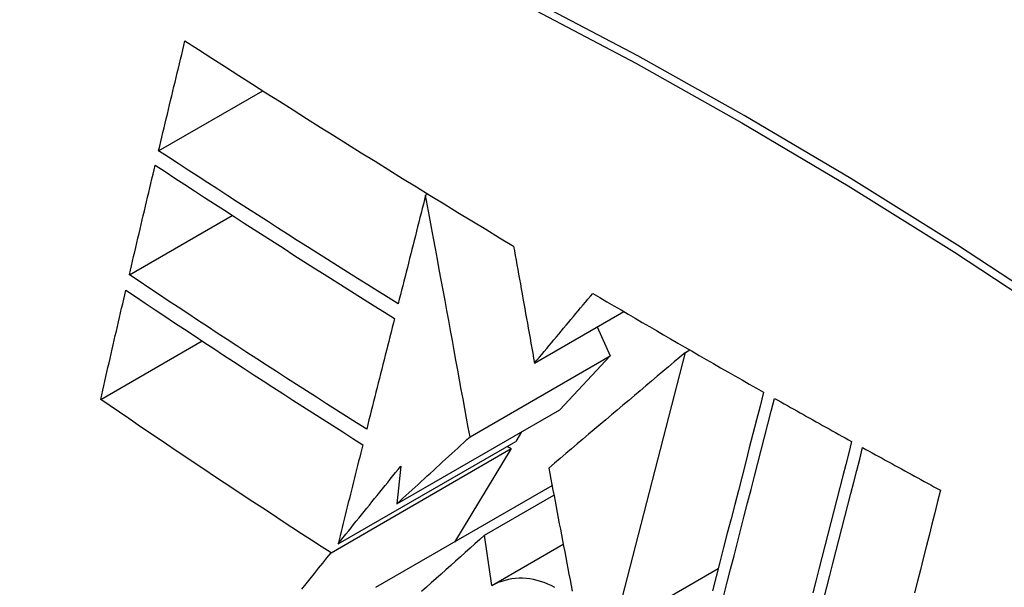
# Model space of a CAD drawing. Header units: inches. Extents: x 378.5 to 447.1, y 142.6 to 213.3.
# Tile 8 of 112: x 406.762 to 406.989, y 175.602 to 175.732. Entities that reach past the tile are written whole.
import ezdxf

# ---------------------------------------------------------------- set-up
doc = ezdxf.new("R2010")
doc.units = ezdxf.units.IN
doc.header["$MEASUREMENT"] = 0
doc.layers.add('Visible Edges(ANSI)', color=7, linetype='Continuous', lineweight=25)
doc.layers.add('Visible Tangent Edges(ANSI)', color=7, linetype='Continuous', lineweight=25)

msp = doc.modelspace()

# ---------------------------------------------------------------- linework, layer by layer
at = {"layer": 'Visible Edges(ANSI)'}
for p, q in [((406.79405, 175.70219), (406.81805, 175.71604)), ((406.85558, 175.69198), (406.85606, 175.69226)), ((406.78731, 175.6736), (406.81103, 175.68729)), ((406.88067, 175.65325), (406.90123, 175.66512)), ((406.8951, 175.66158), (406.89807, 175.65488)), ((406.78069, 175.64487), (406.80406, 175.65837)), ((406.91545, 175.65569), (406.91645, 175.65627)), ((406.86581, 175.63625), (406.89807, 175.65488)), ((406.89807, 175.65488), (406.8865, 175.64247)), ((406.89904, 175.59205), (406.91545, 175.65569)), ((406.84894, 175.62079), (406.8865, 175.64247)), ((406.87766, 175.63737), (406.87633, 175.63518)), ((406.83378, 175.60954), (406.87531, 175.63352)), ((406.83539, 175.61155), (406.87633, 175.63518)), ((406.87531, 175.63352), (406.86219, 175.61199)), ((406.87438, 175.63406), (406.87531, 175.63352)), ((406.84986, 175.62949), (406.84894, 175.62079)), ((406.84413, 175.60156), (406.88472, 175.62499)), ((406.86917, 175.6136), (406.88513, 175.62281)), ((406.87081, 175.60196), (406.86917, 175.6136)), ((406.87081, 175.60196), (406.88729, 175.61147)), ((406.89904, 175.59205), (406.92301, 175.60589))]:
    msp.add_line(p, q, dxfattribs=at)
at = {"layer": 'Visible Edges(ANSI)', "flags": 128}
for points in [[(406.79405, 175.70219), (406.7943, 175.70324), (406.79455, 175.7043), (406.7948, 175.70535), (406.79505, 175.70641), (406.79531, 175.70747), (406.79556, 175.70852), (406.79581, 175.70958), (406.79606, 175.71064), (406.79631, 175.71169), (406.79657, 175.71275), (406.79682, 175.71381), (406.79707, 175.71486), (406.79733, 175.71592), (406.79758, 175.71698), (406.79783, 175.71803), (406.79809, 175.71909), (406.79834, 175.72014), (406.7986, 175.7212), (406.79885, 175.72226), (406.7991, 175.72331), (406.79936, 175.72437), (406.79961, 175.72542), (406.79987, 175.72648), (406.80012, 175.72753)], [(406.80012, 175.72753), (406.80322, 175.72554), (406.80632, 175.72354), (406.80943, 175.72155), (406.81254, 175.71956), (406.81565, 175.71757), (406.81877, 175.71558), (406.82189, 175.7136), (406.82502, 175.71162), (406.82816, 175.70964), (406.8313, 175.70766), (406.83444, 175.70568), (406.83759, 175.70371), (406.84075, 175.70174), (406.84391, 175.69977), (406.84708, 175.6978), (406.85026, 175.69583), (406.85344, 175.69387), (406.85663, 175.69191), (406.85982, 175.68995), (406.86301, 175.68799), (406.86621, 175.68604), (406.86942, 175.6841), (406.87263, 175.68215), (406.87584, 175.68021)], [(406.84925, 175.6669), (406.84691, 175.66836), (406.84457, 175.66982), (406.84224, 175.67127), (406.83991, 175.67273), (406.83759, 175.6742), (406.83526, 175.67566), (406.83295, 175.67712), (406.83063, 175.67859), (406.82832, 175.68005), (406.82601, 175.68152), (406.82371, 175.68299), (406.82141, 175.68446), (406.81911, 175.68593), (406.81682, 175.6874), (406.81453, 175.68888), (406.81224, 175.69035), (406.80996, 175.69183), (406.80768, 175.6933), (406.8054, 175.69478), (406.80312, 175.69626), (406.80085, 175.69774), (406.79858, 175.69922), (406.79631, 175.7007), (406.79405, 175.70219)], [(406.78731, 175.6736), (406.78756, 175.67465), (406.7878, 175.6757), (406.78805, 175.67676), (406.78829, 175.67781), (406.78854, 175.67886), (406.78879, 175.67992), (406.78903, 175.68097), (406.78928, 175.68202), (406.78953, 175.68308), (406.78978, 175.68413), (406.79002, 175.68518), (406.79027, 175.68624), (406.79052, 175.68729), (406.79077, 175.68835), (406.79102, 175.6894), (406.79127, 175.69045), (406.79152, 175.69151), (406.79176, 175.69256), (406.79201, 175.69361), (406.79226, 175.69467), (406.79251, 175.69572), (406.79276, 175.69677), (406.79301, 175.69782), (406.79326, 175.69888)], [(406.79326, 175.69888), (406.79553, 175.69739), (406.7978, 175.6959), (406.80008, 175.69441), (406.80235, 175.69292), (406.80463, 175.69144), (406.80692, 175.68996), (406.8092, 175.68848), (406.81148, 175.687), (406.81377, 175.68552), (406.81606, 175.68404), (406.81835, 175.68257), (406.82065, 175.6811), (406.82294, 175.67963), (406.82524, 175.67816), (406.82754, 175.67669), (406.82985, 175.67523), (406.83216, 175.67376), (406.83447, 175.6723), (406.83678, 175.67084), (406.8391, 175.66938), (406.84142, 175.66792), (406.84375, 175.66647), (406.84607, 175.66501), (406.84841, 175.66356)], [(406.85558, 175.69198), (406.85532, 175.69094), (406.85506, 175.6899), (406.85479, 175.68885), (406.85453, 175.68781), (406.85426, 175.68677), (406.854, 175.68572), (406.85374, 175.68468), (406.85347, 175.68363), (406.85321, 175.68258), (406.85294, 175.68154), (406.85268, 175.68049), (406.85241, 175.67945), (406.85215, 175.6784), (406.85189, 175.67735), (406.85162, 175.67631), (406.85136, 175.67526), (406.85109, 175.67422), (406.85083, 175.67317), (406.85057, 175.67213), (406.8503, 175.67108), (406.85004, 175.67004), (406.84978, 175.66899), (406.84951, 175.66795), (406.84925, 175.6669)], [(406.86581, 175.63625), (406.86541, 175.63841), (406.86501, 175.64058), (406.86461, 175.64277), (406.86421, 175.64497), (406.8638, 175.64718), (406.86339, 175.64941), (406.86298, 175.65165), (406.86257, 175.6539), (406.86215, 175.65616), (406.86174, 175.65844), (406.86132, 175.66074), (406.86089, 175.66305), (406.86047, 175.66537), (406.86004, 175.66771), (406.8596, 175.67007), (406.85917, 175.67244), (406.85873, 175.67482), (406.85829, 175.67722), (406.85785, 175.67964), (406.8574, 175.68208), (406.85695, 175.68453), (406.8565, 175.687), (406.85604, 175.68948), (406.85558, 175.69198)], [(406.87584, 175.68021), (406.87603, 175.67915), (406.87622, 175.67808), (406.87642, 175.677), (406.87661, 175.67591), (406.87681, 175.67481), (406.87701, 175.67371), (406.8772, 175.6726), (406.8774, 175.67149), (406.8776, 175.67037), (406.87781, 175.66924), (406.87801, 175.66811), (406.87821, 175.66698), (406.87841, 175.66584), (406.87862, 175.6647), (406.87882, 175.66356), (406.87903, 175.66242), (406.87923, 175.66127), (406.87944, 175.66012), (406.87965, 175.65898), (406.87985, 175.65783), (406.88006, 175.65668), (406.88026, 175.65554), (406.88047, 175.65439), (406.88067, 175.65325)], [(406.84199, 175.63801), (406.83967, 175.63948), (406.83735, 175.64095), (406.83503, 175.64242), (406.83272, 175.64389), (406.83041, 175.64537), (406.82811, 175.64684), (406.82581, 175.64832), (406.82351, 175.6498), (406.82122, 175.65128), (406.81893, 175.65276), (406.81665, 175.65424), (406.81437, 175.65572), (406.81209, 175.65721), (406.80982, 175.6587), (406.80755, 175.66018), (406.80529, 175.66167), (406.80303, 175.66316), (406.80077, 175.66465), (406.79852, 175.66614), (406.79627, 175.66763), (406.79402, 175.66912), (406.79178, 175.67061), (406.78954, 175.67211), (406.78731, 175.6736)], [(406.78069, 175.64487), (406.78093, 175.64592), (406.78117, 175.64697), (406.78141, 175.64802), (406.78165, 175.64907), (406.78189, 175.65012), (406.78213, 175.65117), (406.78237, 175.65222), (406.78261, 175.65327), (406.78285, 175.65432), (406.78309, 175.65537), (406.78333, 175.65642), (406.78357, 175.65747), (406.78381, 175.65852), (406.78406, 175.65957), (406.7843, 175.66062), (406.78454, 175.66167), (406.78478, 175.66272), (406.78503, 175.66377), (406.78527, 175.66482), (406.78551, 175.66587), (406.78576, 175.66691), (406.786, 175.66796), (406.78624, 175.66901), (406.78649, 175.67006)], [(406.78649, 175.67006), (406.78873, 175.66856), (406.79097, 175.66706), (406.79322, 175.66556), (406.79547, 175.66406), (406.79772, 175.66256), (406.79998, 175.66107), (406.80223, 175.65957), (406.80449, 175.65808), (406.80675, 175.65659), (406.80902, 175.6551), (406.81129, 175.65362), (406.81356, 175.65213), (406.81583, 175.65065), (406.81811, 175.64916), (406.82039, 175.64768), (406.82267, 175.64621), (406.82496, 175.64473), (406.82726, 175.64325), (406.82955, 175.64178), (406.83185, 175.64031), (406.83416, 175.63884), (406.83647, 175.63737), (406.83878, 175.6359), (406.8411, 175.63443)], [(406.88067, 175.65325), (406.88123, 175.65392), (406.88179, 175.65459), (406.88235, 175.65526), (406.88291, 175.65593), (406.88347, 175.6566), (406.88402, 175.65727), (406.88458, 175.65794), (406.88514, 175.65861), (406.8857, 175.65928), (406.88626, 175.65995), (406.88682, 175.66062), (406.88738, 175.66129), (406.88794, 175.66196), (406.8885, 175.66263), (406.88906, 175.6633), (406.88962, 175.66397), (406.89018, 175.66464), (406.89074, 175.66531), (406.8913, 175.66598), (406.89186, 175.66665), (406.89242, 175.66731), (406.89298, 175.66798), (406.89354, 175.66865), (406.8941, 175.66932)], [(406.8941, 175.66932), (406.89572, 175.66836), (406.89735, 175.6674), (406.89897, 175.66644), (406.9006, 175.66549), (406.90223, 175.66453), (406.90386, 175.66358), (406.90549, 175.66262), (406.90713, 175.66167), (406.90876, 175.66072), (406.9104, 175.65977), (406.91204, 175.65882), (406.91368, 175.65787), (406.91532, 175.65692), (406.91696, 175.65597), (406.91861, 175.65502), (406.92025, 175.65408), (406.9219, 175.65313), (406.92355, 175.65219), (406.9252, 175.65124), (406.92685, 175.6503), (406.92851, 175.64936), (406.93016, 175.64841), (406.93182, 175.64747), (406.93347, 175.64653)], [(406.84841, 175.66356), (406.84814, 175.6625), (406.84787, 175.66143), (406.8476, 175.66037), (406.84734, 175.65931), (406.84707, 175.65824), (406.8468, 175.65718), (406.84653, 175.65611), (406.84627, 175.65505), (406.846, 175.65399), (406.84573, 175.65292), (406.84546, 175.65185), (406.8452, 175.65079), (406.84493, 175.64972), (406.84466, 175.64866), (406.84439, 175.64759), (406.84413, 175.64653), (406.84386, 175.64546), (406.84359, 175.6444), (406.84332, 175.64333), (406.84306, 175.64227), (406.84279, 175.6412), (406.84252, 175.64014), (406.84226, 175.63908), (406.84199, 175.63801)], [(406.91545, 175.65569), (406.91416, 175.6546), (406.91286, 175.6535), (406.91156, 175.6524), (406.91025, 175.6513), (406.90894, 175.6502), (406.90763, 175.64909), (406.90632, 175.64798), (406.905, 175.64687), (406.90369, 175.64576), (406.90237, 175.64464), (406.90105, 175.64353), (406.89973, 175.64241), (406.89841, 175.6413), (406.89709, 175.64018), (406.89577, 175.63907), (406.89445, 175.63795), (406.89313, 175.63684), (406.89181, 175.63572), (406.89049, 175.63461), (406.88918, 175.63349), (406.88787, 175.63238), (406.88656, 175.63127), (406.88525, 175.63017), (406.88394, 175.62906)], [(406.83378, 175.60954), (406.83152, 175.61099), (406.82926, 175.61245), (406.827, 175.61391), (406.82475, 175.61538), (406.82251, 175.61684), (406.82026, 175.61831), (406.81803, 175.61978), (406.81579, 175.62125), (406.81356, 175.62272), (406.81134, 175.62419), (406.80912, 175.62567), (406.8069, 175.62714), (406.80469, 175.62862), (406.80248, 175.6301), (406.80028, 175.63158), (406.79808, 175.63305), (406.79589, 175.63453), (406.7937, 175.63601), (406.79152, 175.63749), (406.78934, 175.63897), (406.78717, 175.64045), (406.78501, 175.64192), (406.78285, 175.6434), (406.78069, 175.64487)], [(406.93347, 175.64653), (406.93265, 175.64335), (406.93183, 175.64015), (406.931, 175.63694), (406.93017, 175.6337), (406.92933, 175.63045), (406.92849, 175.62718), (406.92765, 175.6239), (406.9268, 175.62061), (406.92595, 175.61732), (406.9251, 175.61401), (406.92425, 175.6107), (406.92339, 175.60738), (406.92254, 175.60406), (406.92168, 175.60074)], [(406.92427, 175.59964), (406.92506, 175.60271), (406.92585, 175.60577), (406.92664, 175.60884), (406.92743, 175.6119), (406.92821, 175.61497), (406.929, 175.61802), (406.92978, 175.62107), (406.93057, 175.62412), (406.93135, 175.62715), (406.93213, 175.63018), (406.9329, 175.63319), (406.93368, 175.63619), (406.93445, 175.63918), (406.93521, 175.64216), (406.93597, 175.64512)], [(406.93597, 175.64512), (406.93671, 175.6447), (406.93745, 175.64429), (406.93819, 175.64387), (406.93893, 175.64345), (406.93966, 175.64304), (406.9404, 175.64262), (406.94114, 175.64221), (406.94188, 175.64179), (406.94262, 175.64138), (406.94336, 175.64096), (406.9441, 175.64055), (406.94484, 175.64013), (406.94558, 175.63972), (406.94632, 175.6393), (406.94707, 175.63889), (406.94781, 175.63848), (406.94855, 175.63806), (406.94929, 175.63765), (406.95003, 175.63724), (406.95077, 175.63682), (406.95152, 175.63641), (406.95226, 175.636), (406.953, 175.63558), (406.95374, 175.63517)], [(406.84894, 175.62079), (406.84964, 175.62143), (406.85034, 175.62207), (406.85104, 175.62272), (406.85174, 175.62336), (406.85244, 175.624), (406.85314, 175.62465), (406.85385, 175.62529), (406.85455, 175.62594), (406.85525, 175.62658), (406.85595, 175.62722), (406.85666, 175.62787), (406.85736, 175.62851), (406.85806, 175.62916), (406.85877, 175.6298), (406.85947, 175.63045), (406.86018, 175.63109), (406.86088, 175.63174), (406.86158, 175.63238), (406.86229, 175.63303), (406.86299, 175.63367), (406.8637, 175.63432), (406.8644, 175.63496), (406.8651, 175.6356), (406.86581, 175.63625)], [(406.8411, 175.63443), (406.84086, 175.63348), (406.84062, 175.63253), (406.84038, 175.63158), (406.84014, 175.63063), (406.83991, 175.62967), (406.83967, 175.62872), (406.83943, 175.62777), (406.83919, 175.62681), (406.83895, 175.62586), (406.83872, 175.6249), (406.83848, 175.62395), (406.83824, 175.623), (406.838, 175.62204), (406.83776, 175.62109), (406.83753, 175.62013), (406.83729, 175.61918), (406.83705, 175.61822), (406.83681, 175.61727), (406.83658, 175.61632), (406.83634, 175.61536), (406.8361, 175.61441), (406.83586, 175.61345), (406.83563, 175.6125), (406.83539, 175.61155)], [(406.95374, 175.63517), (406.95307, 175.63253), (406.95239, 175.62988), (406.95171, 175.62722), (406.95103, 175.62455), (406.95034, 175.62188), (406.94966, 175.61919), (406.94897, 175.61651), (406.94828, 175.61381), (406.94759, 175.61112), (406.9469, 175.60841), (406.94621, 175.60571), (406.94552, 175.603), (406.94483, 175.6003)], [(406.94736, 175.5989), (406.94805, 175.60161), (406.94874, 175.60432), (406.94943, 175.60702), (406.95012, 175.60972), (406.95081, 175.61242), (406.9515, 175.61511), (406.95219, 175.6178), (406.95287, 175.62048), (406.95356, 175.62315), (406.95424, 175.62582), (406.95492, 175.62848), (406.9556, 175.63113), (406.95627, 175.63377)], [(406.95627, 175.63377), (406.95702, 175.63336), (406.95776, 175.63295), (406.95851, 175.63254), (406.95925, 175.63213), (406.96, 175.63171), (406.96075, 175.6313), (406.96149, 175.63089), (406.96224, 175.63048), (406.96299, 175.63007), (406.96373, 175.62966), (406.96448, 175.62925), (406.96523, 175.62884), (406.96598, 175.62843), (406.96673, 175.62802), (406.96747, 175.62761), (406.96822, 175.6272), (406.96897, 175.62679), (406.96972, 175.62638), (406.97047, 175.62597), (406.97122, 175.62556), (406.97197, 175.62515), (406.97272, 175.62474), (406.97347, 175.62434), (406.97422, 175.62393)], [(406.83539, 175.61155), (406.83599, 175.61229), (406.83659, 175.61304), (406.83719, 175.61379), (406.83779, 175.61453), (406.83839, 175.61528), (406.83899, 175.61603), (406.83959, 175.61678), (406.84019, 175.61752), (406.8408, 175.61827), (406.8414, 175.61902), (406.842, 175.61977), (406.84261, 175.62052), (406.84321, 175.62126), (406.84381, 175.62201), (406.84442, 175.62276), (406.84502, 175.62351), (406.84563, 175.62426), (406.84623, 175.62501), (406.84683, 175.62575), (406.84744, 175.6265), (406.84804, 175.62725), (406.84865, 175.628), (406.84925, 175.62874), (406.84986, 175.62949)], [(406.88394, 175.62906), (406.88418, 175.62779), (406.88443, 175.62652), (406.88467, 175.62524), (406.88491, 175.62396), (406.88516, 175.62268), (406.8854, 175.62139), (406.88564, 175.62011), (406.88589, 175.61882), (406.88614, 175.61753), (406.88638, 175.61623), (406.88663, 175.61494), (406.88688, 175.61364), (406.88712, 175.61235), (406.88737, 175.61105), (406.88762, 175.60975), (406.88787, 175.60845), (406.88812, 175.60716), (406.88837, 175.60586), (406.88861, 175.60456), (406.88886, 175.60326), (406.88911, 175.60197), (406.88936, 175.60067)], [(406.97422, 175.62393), (406.97356, 175.62133), (406.9729, 175.61872), (406.97224, 175.61611), (406.97158, 175.61349), (406.97091, 175.61086), (406.97024, 175.60823), (406.96958, 175.60559), (406.96891, 175.60295), (406.96824, 175.6003)], [(406.86917, 175.6136), (406.86806, 175.6126), (406.86695, 175.6116), (406.86583, 175.6106), (406.86471, 175.6096), (406.8636, 175.6086), (406.86248, 175.6076), (406.86136, 175.60659), (406.86024, 175.60559), (406.85912, 175.60459), (406.858, 175.60358), (406.85688, 175.60258), (406.85576, 175.60157), (406.85465, 175.60057)], [(406.82707, 175.60115), (406.82803, 175.60235), (406.82898, 175.60355), (406.82994, 175.60475), (406.8309, 175.60595), (406.83186, 175.60715), (406.83282, 175.60834), (406.83378, 175.60954)], [(406.88532, 175.60151), (406.88452, 175.60194), (406.88371, 175.60231), (406.8829, 175.60264), (406.88207, 175.60293), (406.88125, 175.60316), (406.88042, 175.60335), (406.87959, 175.60349), (406.87876, 175.60359), (406.87793, 175.60363), (406.8771, 175.60363), (406.87628, 175.60358), (406.87547, 175.60349), (406.87467, 175.60334), (406.87388, 175.60316), (406.87309, 175.60292), (406.87232, 175.60265), (406.87156, 175.60232), (406.87081, 175.60196)]]:
    msp.add_lwpolyline(points, dxfattribs=at)
at = {"layer": 'Visible Edges(ANSI)'}
msp.add_ellipse((406.99049, 174.73192), major_axis=(-0.64961, 1.12515), ratio=0.57735, start_param=5.161526, end_param=5.834048, dxfattribs=at)
at = {"layer": 'Visible Tangent Edges(ANSI)', "flags": 128}
for points in [[(407.00271, 175.66427), (406.97814, 175.68041), (406.95357, 175.69576), (406.92901, 175.71031), (406.90447, 175.72407), (406.87993, 175.73704), (406.85543, 175.7492), (406.83099, 175.76055), (406.80663, 175.77106), (406.7824, 175.78074), (406.75828, 175.78956), (406.73429, 175.79754), (406.71047, 175.80466), (406.68681, 175.81091), (406.66335, 175.8163), (406.64009, 175.82081)], [(406.64027, 175.81819), (406.66346, 175.81377), (406.68686, 175.80849), (406.71045, 175.80234), (406.73422, 175.79532), (406.75814, 175.78744), (406.7822, 175.7787), (406.80638, 175.76912), (406.83068, 175.75868), (406.85507, 175.7474), (406.87952, 175.7353), (406.904, 175.72238), (406.92848, 175.70866), (406.95298, 175.69414), (406.97748, 175.67882), (407.00198, 175.66269)]]:
    msp.add_lwpolyline(points, dxfattribs=at)

doc.saveas('drawing.dxf')
